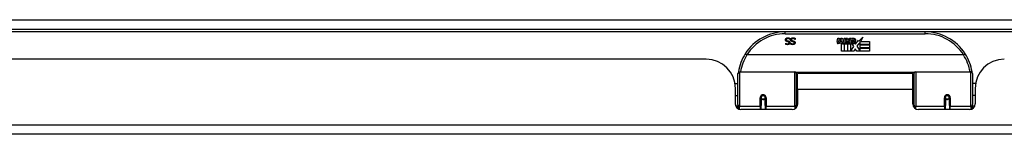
# Model space of a CAD drawing. Header units: inches. Extents: x 23 to 567, y 61 to 264.
# Tile 8 of 256: x 33.79 to 44.31, y 61.55 to 62.77. Entities that reach past the tile are written whole.
import ezdxf

# ---------------------------------------------------------------- set-up
doc = ezdxf.new("R2010")
doc.units = ezdxf.units.IN
doc.header["$MEASUREMENT"] = 0
doc.layers.add('Visible Edges(ANSI)', color=7, linetype='Continuous', lineweight=25)
doc.layers.add('Visible Tangent Edges(ANSI)', color=7, linetype='Continuous', lineweight=25)

msp = doc.modelspace()

# ---------------------------------------------------------------- linework, layer by layer
at = {"layer": 'Visible Edges(ANSI)'}
for p, q in [((23.364, 62.668), (77.166, 62.668)), ((43.462, 62.638), (41.966, 62.638)), ((41.972, 62.517), (41.973, 62.517)), ((41.972, 62.506), (41.972, 62.517)), ((42.017, 62.569), (42.017, 62.558)), ((42.017, 62.558), (42.017, 62.558)), ((42.026, 62.517), (42.027, 62.517)), ((42.026, 62.506), (42.026, 62.517)), ((42.072, 62.558), (42.071, 62.558)), ((42.072, 62.569), (42.072, 62.558)), ((42.522, 62.535), (42.528, 62.569)), ((42.528, 62.569), (42.541, 62.569)), ((42.541, 62.569), (42.535, 62.534)), ((42.558, 62.546), (42.562, 62.569)), ((42.562, 62.569), (42.575, 62.569)), ((42.567, 62.431), (42.567, 62.51)), ((42.575, 62.569), (42.569, 62.534)), ((42.585, 62.518), (42.584, 62.511)), ((42.584, 62.511), (42.597, 62.511)), ((42.589, 62.524), (42.586, 62.524)), ((42.588, 62.514), (42.589, 62.524)), ((42.599, 62.514), (42.588, 62.514)), ((42.592, 62.546), (42.596, 62.569)), ((42.596, 62.569), (42.609, 62.569)), ((42.597, 62.511), (42.597, 62.431)), ((42.609, 62.569), (42.599, 62.514)), ((42.601, 62.511), (42.623, 62.511)), ((42.601, 62.431), (42.601, 62.511)), ((42.605, 62.514), (42.629, 62.541)), ((42.621, 62.514), (42.605, 62.514)), ((42.616, 62.569), (42.632, 62.569)), ((42.629, 62.541), (42.616, 62.569)), ((42.635, 62.533), (42.621, 62.514)), ((42.623, 62.511), (42.63, 62.522)), ((42.63, 62.522), (42.63, 62.431)), ((42.632, 62.569), (42.639, 62.549)), ((42.637, 62.533), (42.635, 62.533)), ((42.635, 62.529), (42.642, 62.511)), ((42.635, 62.431), (42.635, 62.529)), ((42.645, 62.514), (42.637, 62.533)), ((42.639, 62.549), (42.642, 62.549)), ((42.642, 62.549), (42.655, 62.569)), ((42.642, 62.511), (42.665, 62.511)), ((42.661, 62.514), (42.645, 62.514)), ((42.672, 62.569), (42.647, 62.541)), ((42.647, 62.541), (42.661, 62.514)), ((42.655, 62.569), (42.672, 62.569)), ((42.665, 62.511), (42.665, 62.432)), ((42.67, 62.545), (42.707, 62.545)), ((42.677, 62.557), (42.677, 62.566)), ((42.705, 62.536), (42.681, 62.536)), ((42.701, 62.481), (42.681, 62.511)), ((42.711, 62.519), (42.717, 62.507)), ((42.717, 62.507), (42.749, 62.551)), ((42.751, 62.513), (42.731, 62.485)), ((42.749, 62.551), (42.751, 62.537)), ((42.751, 62.537), (42.795, 62.583)), ((42.753, 62.503), (42.751, 62.513)), ((42.768, 62.532), (42.753, 62.503)), ((42.768, 62.503), (42.768, 62.532)), ((42.867, 62.503), (42.768, 62.503)), ((42.768, 62.499), (42.867, 62.499)), ((42.768, 62.467), (42.768, 62.499)), ((42.795, 62.583), (42.77, 62.536)), ((42.77, 62.536), (42.867, 62.536)), ((42.867, 62.536), (42.867, 62.503)), ((42.867, 62.499), (42.867, 62.467)), ((43.871, 62.392), (41.557, 62.392)), ((42.597, 62.431), (42.567, 62.431)), ((42.63, 62.431), (42.601, 62.431)), ((42.702, 62.431), (42.635, 62.431)), ((42.665, 62.432), (42.701, 62.481)), ((42.715, 62.457), (42.702, 62.431)), ((42.733, 62.431), (42.715, 62.457)), ((42.731, 62.485), (42.768, 62.431)), ((42.867, 62.431), (42.733, 62.431)), ((42.867, 62.467), (42.768, 62.467)), ((42.768, 62.463), (42.867, 62.463)), ((42.768, 62.431), (42.768, 62.463)), ((42.867, 62.463), (42.867, 62.431)), ((41.121, 62.348), (29.206, 62.348)), ((41.459, 61.863), (41.459, 62.193)), ((41.479, 62.213), (42.068, 62.213)), ((42.084, 62.197), (42.084, 61.859)), ((42.099, 62.025), (42.099, 62.193)), ((43.33, 62.193), (42.099, 62.193)), ((43.33, 62.025), (43.33, 62.193)), ((43.344, 61.859), (43.344, 62.197)), ((43.36, 62.213), (43.949, 62.213)), ((43.969, 62.193), (43.969, 61.863)), ((41.429, 62.088), (41.459, 62.088)), ((42.084, 62.12), (42.099, 62.12)), ((43.344, 62.12), (43.33, 62.12)), ((44, 62.088), (43.969, 62.088)), ((41.433, 61.87), (41.433, 62.036)), ((42.099, 62.025), (42.099, 61.87)), ((43.33, 61.87), (43.33, 62.025)), ((43.995, 62.036), (43.995, 61.87)), ((41.433, 61.962), (41.459, 61.962)), ((41.708, 61.94), (41.708, 61.853)), ((41.71, 61.938), (41.708, 61.938)), ((41.709, 61.945), (41.711, 61.944)), ((41.71, 61.944), (41.71, 61.94)), ((41.749, 61.936), (41.752, 61.936)), ((41.752, 61.853), (41.752, 61.94)), ((42.084, 61.93), (42.099, 61.93)), ((43.344, 61.93), (43.33, 61.93)), ((43.677, 61.94), (43.677, 61.853)), ((43.679, 61.936), (43.677, 61.936)), ((43.72, 61.945), (43.718, 61.944)), ((43.718, 61.94), (43.718, 61.944)), ((43.718, 61.938), (43.72, 61.938)), ((43.72, 61.853), (43.72, 61.94)), ((43.995, 61.962), (43.969, 61.962)), ((41.459, 61.863), (41.459, 61.821)), ((42.04, 61.811), (41.492, 61.811)), ((41.708, 61.811), (41.708, 61.853)), ((41.752, 61.853), (41.752, 61.811)), ((42.084, 61.831), (42.084, 61.859)), ((43.344, 61.859), (43.344, 61.831)), ((43.936, 61.811), (43.389, 61.811)), ((43.677, 61.811), (43.677, 61.853)), ((43.72, 61.853), (43.72, 61.811)), ((43.969, 61.821), (43.969, 61.863)), ((77.067, 61.548), (23.462, 61.548))]:
    msp.add_line(p, q, dxfattribs=at)
at = {"layer": 'Visible Edges(ANSI)', "flags": 128}
for points in [[(41.969, 62.553), (41.969, 62.554), (41.969, 62.555), (41.969, 62.555), (41.969, 62.556), (41.969, 62.557), (41.97, 62.558), (41.97, 62.558), (41.97, 62.559), (41.97, 62.56), (41.97, 62.56), (41.971, 62.561), (41.971, 62.562), (41.971, 62.562), (41.971, 62.563), (41.972, 62.564), (41.972, 62.564), (41.972, 62.565), (41.973, 62.565), (41.973, 62.566), (41.974, 62.566), (41.974, 62.567), (41.975, 62.567), (41.975, 62.568), (41.976, 62.568)], [(41.983, 62.536), (41.982, 62.536), (41.981, 62.536), (41.98, 62.537), (41.979, 62.537), (41.978, 62.538), (41.977, 62.538), (41.976, 62.539), (41.975, 62.54), (41.974, 62.54), (41.974, 62.541), (41.973, 62.542), (41.973, 62.542), (41.972, 62.543), (41.971, 62.544), (41.971, 62.545), (41.971, 62.546), (41.97, 62.546), (41.97, 62.547), (41.97, 62.548), (41.969, 62.549), (41.969, 62.55), (41.969, 62.551), (41.969, 62.552), (41.969, 62.553)], [(41.993, 62.501), (41.992, 62.501), (41.991, 62.502), (41.99, 62.502), (41.989, 62.502), (41.988, 62.502), (41.987, 62.502), (41.986, 62.502), (41.985, 62.502), (41.984, 62.502), (41.983, 62.502), (41.983, 62.502), (41.982, 62.503), (41.981, 62.503), (41.98, 62.503), (41.979, 62.503), (41.978, 62.504), (41.977, 62.504), (41.977, 62.504), (41.976, 62.504), (41.975, 62.505), (41.974, 62.505), (41.973, 62.505), (41.973, 62.506), (41.972, 62.506)], [(41.973, 62.517), (41.973, 62.517), (41.974, 62.516), (41.974, 62.516), (41.975, 62.515), (41.976, 62.515), (41.976, 62.514), (41.977, 62.514), (41.978, 62.514), (41.979, 62.513), (41.98, 62.513), (41.98, 62.512), (41.981, 62.512), (41.982, 62.512), (41.983, 62.511), (41.984, 62.511), (41.985, 62.511), (41.986, 62.51), (41.987, 62.51), (41.988, 62.51), (41.989, 62.51), (41.989, 62.51), (41.99, 62.51), (41.991, 62.51), (41.992, 62.51)], [(41.976, 62.568), (41.976, 62.569), (41.977, 62.569), (41.977, 62.57), (41.978, 62.57), (41.979, 62.571), (41.979, 62.571), (41.98, 62.572), (41.98, 62.572), (41.981, 62.572), (41.982, 62.573), (41.983, 62.573), (41.983, 62.573), (41.984, 62.573), (41.985, 62.574), (41.986, 62.574), (41.986, 62.574), (41.987, 62.574), (41.988, 62.574), (41.989, 62.575), (41.99, 62.575), (41.991, 62.575), (41.992, 62.575), (41.993, 62.575), (41.994, 62.575)], [(41.995, 62.567), (41.993, 62.567), (41.992, 62.567), (41.991, 62.567), (41.99, 62.566), (41.989, 62.566), (41.988, 62.566), (41.987, 62.566), (41.986, 62.565), (41.985, 62.565), (41.984, 62.564), (41.984, 62.564), (41.983, 62.563), (41.982, 62.563), (41.982, 62.562), (41.981, 62.562), (41.981, 62.561), (41.98, 62.56), (41.98, 62.56), (41.98, 62.559), (41.979, 62.558), (41.979, 62.557), (41.979, 62.557), (41.979, 62.556), (41.979, 62.555)], [(41.979, 62.555), (41.979, 62.554), (41.979, 62.554), (41.979, 62.553), (41.979, 62.552), (41.979, 62.552), (41.979, 62.551), (41.98, 62.55), (41.98, 62.55), (41.98, 62.549), (41.98, 62.549), (41.981, 62.548), (41.981, 62.548), (41.981, 62.548), (41.982, 62.547), (41.982, 62.547), (41.983, 62.546), (41.983, 62.546), (41.984, 62.546), (41.984, 62.545), (41.985, 62.545), (41.986, 62.545), (41.986, 62.545), (41.987, 62.544), (41.988, 62.544)], [(41.998, 62.532), (41.997, 62.532), (41.997, 62.532), (41.996, 62.532), (41.996, 62.532), (41.995, 62.533), (41.994, 62.533), (41.994, 62.533), (41.993, 62.533), (41.992, 62.533), (41.992, 62.533), (41.991, 62.533), (41.99, 62.534), (41.99, 62.534), (41.989, 62.534), (41.988, 62.534), (41.988, 62.534), (41.987, 62.534), (41.986, 62.535), (41.986, 62.535), (41.985, 62.535), (41.985, 62.535), (41.984, 62.535), (41.984, 62.535), (41.983, 62.536)], [(41.988, 62.544), (41.988, 62.544), (41.989, 62.544), (41.989, 62.544), (41.99, 62.543), (41.99, 62.543), (41.991, 62.543), (41.991, 62.543), (41.992, 62.543), (41.992, 62.543), (41.993, 62.543), (41.993, 62.543), (41.994, 62.543), (41.994, 62.542), (41.995, 62.542), (41.995, 62.542), (41.996, 62.542), (41.996, 62.542), (41.997, 62.542), (41.997, 62.542), (41.998, 62.541), (41.999, 62.541), (41.999, 62.541), (42, 62.541), (42, 62.541)], [(41.992, 62.51), (41.993, 62.51), (41.994, 62.51), (41.995, 62.51), (41.996, 62.51), (41.997, 62.51), (41.998, 62.51), (41.999, 62.511), (42, 62.511), (42.001, 62.511), (42.001, 62.512), (42.002, 62.512), (42.003, 62.513), (42.004, 62.513), (42.004, 62.514), (42.005, 62.514), (42.005, 62.515), (42.006, 62.516), (42.006, 62.516), (42.006, 62.517), (42.007, 62.518), (42.007, 62.518), (42.007, 62.519), (42.007, 62.52), (42.007, 62.521)], [(42.017, 62.522), (42.017, 62.52), (42.017, 62.519), (42.016, 62.518), (42.016, 62.516), (42.016, 62.515), (42.015, 62.514), (42.014, 62.513), (42.014, 62.512), (42.013, 62.51), (42.012, 62.509), (42.011, 62.508), (42.01, 62.507), (42.009, 62.506), (42.008, 62.506), (42.006, 62.505), (42.005, 62.504), (42.004, 62.503), (42.002, 62.503), (42.001, 62.503), (41.999, 62.502), (41.998, 62.502), (41.996, 62.502), (41.995, 62.502), (41.993, 62.501)], [(41.994, 62.575), (41.995, 62.575), (41.997, 62.575), (41.998, 62.575), (41.999, 62.575), (42, 62.575), (42.001, 62.574), (42.002, 62.574), (42.003, 62.574), (42.004, 62.574), (42.005, 62.574), (42.006, 62.574), (42.007, 62.573), (42.008, 62.573), (42.009, 62.573), (42.01, 62.572), (42.011, 62.572), (42.012, 62.572), (42.012, 62.572), (42.013, 62.571), (42.014, 62.571), (42.015, 62.57), (42.016, 62.57), (42.017, 62.57), (42.017, 62.569)], [(42.017, 62.558), (42.016, 62.558), (42.015, 62.559), (42.014, 62.56), (42.013, 62.56), (42.013, 62.561), (42.012, 62.561), (42.011, 62.562), (42.01, 62.562), (42.009, 62.563), (42.008, 62.563), (42.007, 62.564), (42.006, 62.564), (42.005, 62.565), (42.004, 62.565), (42.003, 62.565), (42.002, 62.566), (42.001, 62.566), (42, 62.566), (41.999, 62.566), (41.998, 62.566), (41.997, 62.567), (41.997, 62.567), (41.996, 62.567), (41.995, 62.567)], [(42.007, 62.521), (42.007, 62.522), (42.007, 62.522), (42.007, 62.523), (42.007, 62.524), (42.007, 62.524), (42.006, 62.525), (42.006, 62.525), (42.006, 62.526), (42.006, 62.526), (42.005, 62.527), (42.005, 62.527), (42.005, 62.528), (42.004, 62.528), (42.004, 62.529), (42.003, 62.529), (42.003, 62.53), (42.002, 62.53), (42.002, 62.53), (42.001, 62.531), (42, 62.531), (42, 62.531), (41.999, 62.531), (41.998, 62.532), (41.998, 62.532)], [(42, 62.541), (42.001, 62.541), (42.002, 62.54), (42.002, 62.54), (42.003, 62.54), (42.003, 62.54), (42.004, 62.54), (42.004, 62.54), (42.005, 62.539), (42.006, 62.539), (42.006, 62.539), (42.007, 62.539), (42.007, 62.538), (42.008, 62.538), (42.008, 62.538), (42.008, 62.538), (42.009, 62.537), (42.009, 62.537), (42.01, 62.537), (42.01, 62.536), (42.011, 62.536), (42.011, 62.536), (42.011, 62.535), (42.012, 62.535), (42.012, 62.535)], [(42.012, 62.535), (42.013, 62.534), (42.013, 62.534), (42.013, 62.533), (42.014, 62.533), (42.014, 62.532), (42.014, 62.532), (42.014, 62.532), (42.015, 62.531), (42.015, 62.531), (42.015, 62.53), (42.015, 62.53), (42.016, 62.529), (42.016, 62.529), (42.016, 62.528), (42.016, 62.527), (42.016, 62.527), (42.016, 62.526), (42.016, 62.526), (42.017, 62.525), (42.017, 62.524), (42.017, 62.524), (42.017, 62.523), (42.017, 62.522), (42.017, 62.522)], [(42.023, 62.553), (42.023, 62.554), (42.023, 62.555), (42.023, 62.555), (42.024, 62.556), (42.024, 62.557), (42.024, 62.558), (42.024, 62.558), (42.024, 62.559), (42.024, 62.56), (42.025, 62.56), (42.025, 62.561), (42.025, 62.562), (42.025, 62.562), (42.026, 62.563), (42.026, 62.564), (42.026, 62.564), (42.027, 62.565), (42.027, 62.565), (42.028, 62.566), (42.028, 62.566), (42.028, 62.567), (42.029, 62.567), (42.029, 62.568), (42.03, 62.568)], [(42.037, 62.536), (42.036, 62.536), (42.035, 62.536), (42.034, 62.537), (42.033, 62.537), (42.032, 62.538), (42.031, 62.538), (42.03, 62.539), (42.029, 62.54), (42.029, 62.54), (42.028, 62.541), (42.027, 62.542), (42.027, 62.542), (42.026, 62.543), (42.026, 62.544), (42.025, 62.545), (42.025, 62.546), (42.025, 62.546), (42.024, 62.547), (42.024, 62.548), (42.024, 62.549), (42.024, 62.55), (42.023, 62.551), (42.023, 62.552), (42.023, 62.553)], [(42.047, 62.501), (42.046, 62.501), (42.045, 62.502), (42.044, 62.502), (42.043, 62.502), (42.042, 62.502), (42.041, 62.502), (42.04, 62.502), (42.04, 62.502), (42.039, 62.502), (42.038, 62.502), (42.037, 62.502), (42.036, 62.503), (42.035, 62.503), (42.034, 62.503), (42.033, 62.503), (42.033, 62.504), (42.032, 62.504), (42.031, 62.504), (42.03, 62.504), (42.029, 62.505), (42.028, 62.505), (42.028, 62.505), (42.027, 62.506), (42.026, 62.506)], [(42.027, 62.517), (42.027, 62.517), (42.028, 62.516), (42.029, 62.516), (42.029, 62.515), (42.03, 62.515), (42.031, 62.514), (42.031, 62.514), (42.032, 62.514), (42.033, 62.513), (42.034, 62.513), (42.035, 62.512), (42.036, 62.512), (42.036, 62.512), (42.037, 62.511), (42.038, 62.511), (42.039, 62.511), (42.04, 62.51), (42.041, 62.51), (42.042, 62.51), (42.043, 62.51), (42.044, 62.51), (42.045, 62.51), (42.046, 62.51), (42.047, 62.51)], [(42.03, 62.568), (42.03, 62.569), (42.031, 62.569), (42.032, 62.57), (42.032, 62.57), (42.033, 62.571), (42.033, 62.571), (42.034, 62.572), (42.035, 62.572), (42.035, 62.572), (42.036, 62.573), (42.037, 62.573), (42.038, 62.573), (42.038, 62.573), (42.039, 62.574), (42.04, 62.574), (42.041, 62.574), (42.041, 62.574), (42.042, 62.574), (42.043, 62.575), (42.044, 62.575), (42.045, 62.575), (42.046, 62.575), (42.047, 62.575), (42.048, 62.575)], [(42.049, 62.567), (42.048, 62.567), (42.047, 62.567), (42.045, 62.567), (42.044, 62.566), (42.043, 62.566), (42.042, 62.566), (42.041, 62.566), (42.04, 62.565), (42.039, 62.565), (42.039, 62.564), (42.038, 62.564), (42.037, 62.563), (42.037, 62.563), (42.036, 62.562), (42.035, 62.562), (42.035, 62.561), (42.035, 62.56), (42.034, 62.56), (42.034, 62.559), (42.034, 62.558), (42.033, 62.557), (42.033, 62.557), (42.033, 62.556), (42.033, 62.555)], [(42.033, 62.555), (42.033, 62.554), (42.033, 62.554), (42.033, 62.553), (42.033, 62.552), (42.034, 62.552), (42.034, 62.551), (42.034, 62.55), (42.034, 62.55), (42.034, 62.549), (42.035, 62.549), (42.035, 62.548), (42.035, 62.548), (42.036, 62.548), (42.036, 62.547), (42.037, 62.547), (42.037, 62.546), (42.037, 62.546), (42.038, 62.546), (42.039, 62.545), (42.039, 62.545), (42.04, 62.545), (42.04, 62.545), (42.041, 62.544), (42.042, 62.544)], [(42.052, 62.532), (42.051, 62.532), (42.051, 62.532), (42.05, 62.532), (42.05, 62.532), (42.049, 62.533), (42.049, 62.533), (42.048, 62.533), (42.047, 62.533), (42.047, 62.533), (42.046, 62.533), (42.045, 62.533), (42.045, 62.534), (42.044, 62.534), (42.043, 62.534), (42.043, 62.534), (42.042, 62.534), (42.041, 62.534), (42.041, 62.535), (42.04, 62.535), (42.04, 62.535), (42.039, 62.535), (42.038, 62.535), (42.038, 62.535), (42.037, 62.536)], [(42.042, 62.544), (42.042, 62.544), (42.043, 62.544), (42.044, 62.544), (42.044, 62.543), (42.045, 62.543), (42.045, 62.543), (42.046, 62.543), (42.046, 62.543), (42.047, 62.543), (42.047, 62.543), (42.047, 62.543), (42.048, 62.543), (42.048, 62.542), (42.049, 62.542), (42.049, 62.542), (42.05, 62.542), (42.05, 62.542), (42.051, 62.542), (42.052, 62.542), (42.052, 62.541), (42.053, 62.541), (42.053, 62.541), (42.054, 62.541), (42.055, 62.541)], [(42.071, 62.522), (42.071, 62.52), (42.071, 62.519), (42.071, 62.518), (42.07, 62.516), (42.07, 62.515), (42.069, 62.514), (42.069, 62.513), (42.068, 62.512), (42.067, 62.51), (42.066, 62.509), (42.065, 62.508), (42.064, 62.507), (42.063, 62.506), (42.062, 62.506), (42.061, 62.505), (42.059, 62.504), (42.058, 62.503), (42.057, 62.503), (42.055, 62.503), (42.054, 62.502), (42.052, 62.502), (42.051, 62.502), (42.049, 62.502), (42.047, 62.501)], [(42.047, 62.51), (42.048, 62.51), (42.049, 62.51), (42.05, 62.51), (42.051, 62.51), (42.052, 62.51), (42.053, 62.51), (42.053, 62.511), (42.054, 62.511), (42.055, 62.511), (42.056, 62.512), (42.056, 62.512), (42.057, 62.513), (42.058, 62.513), (42.058, 62.514), (42.059, 62.514), (42.059, 62.515), (42.06, 62.516), (42.06, 62.516), (42.061, 62.517), (42.061, 62.518), (42.061, 62.518), (42.061, 62.519), (42.061, 62.52), (42.061, 62.521)], [(42.048, 62.575), (42.05, 62.575), (42.051, 62.575), (42.052, 62.575), (42.053, 62.575), (42.054, 62.575), (42.055, 62.574), (42.056, 62.574), (42.058, 62.574), (42.059, 62.574), (42.06, 62.574), (42.06, 62.574), (42.061, 62.573), (42.062, 62.573), (42.063, 62.573), (42.064, 62.572), (42.065, 62.572), (42.066, 62.572), (42.067, 62.572), (42.067, 62.571), (42.068, 62.571), (42.069, 62.57), (42.07, 62.57), (42.071, 62.57), (42.072, 62.569)], [(42.071, 62.558), (42.07, 62.558), (42.069, 62.559), (42.068, 62.56), (42.068, 62.56), (42.067, 62.561), (42.066, 62.561), (42.065, 62.562), (42.064, 62.562), (42.063, 62.563), (42.062, 62.563), (42.061, 62.564), (42.06, 62.564), (42.059, 62.565), (42.058, 62.565), (42.057, 62.565), (42.056, 62.566), (42.056, 62.566), (42.055, 62.566), (42.054, 62.566), (42.053, 62.566), (42.052, 62.567), (42.051, 62.567), (42.05, 62.567), (42.049, 62.567)], [(42.061, 62.521), (42.061, 62.522), (42.061, 62.522), (42.061, 62.523), (42.061, 62.524), (42.061, 62.524), (42.061, 62.525), (42.06, 62.525), (42.06, 62.526), (42.06, 62.526), (42.06, 62.527), (42.059, 62.527), (42.059, 62.528), (42.058, 62.528), (42.058, 62.529), (42.058, 62.529), (42.057, 62.53), (42.056, 62.53), (42.056, 62.53), (42.055, 62.531), (42.055, 62.531), (42.054, 62.531), (42.053, 62.531), (42.053, 62.532), (42.052, 62.532)], [(42.055, 62.541), (42.055, 62.541), (42.056, 62.54), (42.057, 62.54), (42.057, 62.54), (42.058, 62.54), (42.058, 62.54), (42.059, 62.54), (42.059, 62.539), (42.06, 62.539), (42.06, 62.539), (42.061, 62.539), (42.061, 62.538), (42.062, 62.538), (42.062, 62.538), (42.063, 62.538), (42.063, 62.537), (42.064, 62.537), (42.064, 62.537), (42.064, 62.536), (42.065, 62.536), (42.065, 62.536), (42.066, 62.535), (42.066, 62.535), (42.066, 62.535)], [(42.066, 62.535), (42.067, 62.534), (42.067, 62.534), (42.067, 62.533), (42.068, 62.533), (42.068, 62.532), (42.068, 62.532), (42.069, 62.532), (42.069, 62.531), (42.069, 62.531), (42.069, 62.53), (42.07, 62.53), (42.07, 62.529), (42.07, 62.529), (42.07, 62.528), (42.07, 62.527), (42.071, 62.527), (42.071, 62.526), (42.071, 62.526), (42.071, 62.525), (42.071, 62.524), (42.071, 62.524), (42.071, 62.523), (42.071, 62.522), (42.071, 62.522)], [(41.54, 62.404), (41.539, 62.404), (41.54, 62.404), (41.54, 62.404), (41.54, 62.404), (41.54, 62.403), (41.54, 62.403), (41.541, 62.403), (41.541, 62.402), (41.542, 62.402), (41.542, 62.401), (41.543, 62.401), (41.544, 62.4), (41.544, 62.4), (41.545, 62.399), (41.546, 62.399), (41.547, 62.398), (41.548, 62.397), (41.549, 62.397), (41.55, 62.396), (41.551, 62.395), (41.552, 62.395), (41.553, 62.394), (41.554, 62.393), (41.555, 62.392)], [(41.557, 62.392), (41.557, 62.392), (41.557, 62.392), (41.557, 62.392), (41.557, 62.392), (41.557, 62.392), (41.557, 62.392), (41.557, 62.392), (41.557, 62.392), (41.556, 62.392), (41.556, 62.392), (41.556, 62.392), (41.556, 62.392), (41.556, 62.392), (41.556, 62.392), (41.556, 62.392), (41.556, 62.392), (41.556, 62.392), (41.556, 62.392), (41.556, 62.392), (41.556, 62.392), (41.555, 62.392), (41.555, 62.392), (41.555, 62.392), (41.555, 62.392)], [(43.873, 62.392), (43.873, 62.392), (43.873, 62.392), (43.873, 62.392), (43.873, 62.392), (43.873, 62.392), (43.873, 62.392), (43.873, 62.392), (43.872, 62.392), (43.872, 62.392), (43.872, 62.392), (43.872, 62.392), (43.872, 62.392), (43.872, 62.392), (43.872, 62.392), (43.872, 62.392), (43.872, 62.392), (43.872, 62.392), (43.872, 62.392), (43.871, 62.392), (43.871, 62.392), (43.871, 62.392), (43.871, 62.392), (43.871, 62.392), (43.871, 62.392)], [(43.889, 62.404), (43.889, 62.404), (43.889, 62.404), (43.889, 62.404), (43.888, 62.404), (43.888, 62.403), (43.888, 62.403), (43.887, 62.403), (43.887, 62.402), (43.886, 62.402), (43.886, 62.401), (43.885, 62.401), (43.885, 62.4), (43.884, 62.4), (43.883, 62.399), (43.882, 62.399), (43.881, 62.398), (43.88, 62.397), (43.879, 62.397), (43.878, 62.396), (43.877, 62.395), (43.876, 62.395), (43.875, 62.394), (43.874, 62.393), (43.873, 62.392)], [(41.466, 62.212), (41.466, 62.212), (41.466, 62.211), (41.466, 62.211), (41.466, 62.211), (41.466, 62.211), (41.466, 62.211), (41.466, 62.21), (41.465, 62.21), (41.465, 62.21), (41.465, 62.21), (41.465, 62.209), (41.465, 62.209), (41.465, 62.209), (41.465, 62.209), (41.465, 62.209), (41.465, 62.208), (41.465, 62.208), (41.465, 62.208), (41.465, 62.208), (41.465, 62.208), (41.465, 62.207), (41.465, 62.207), (41.465, 62.207), (41.465, 62.207)], [(43.963, 62.207), (43.963, 62.207), (43.963, 62.207), (43.963, 62.207), (43.963, 62.208), (43.963, 62.208), (43.963, 62.208), (43.963, 62.208), (43.963, 62.208), (43.963, 62.209), (43.963, 62.209), (43.963, 62.209), (43.963, 62.209), (43.963, 62.209), (43.963, 62.21), (43.963, 62.21), (43.963, 62.21), (43.963, 62.21), (43.963, 62.211), (43.963, 62.211), (43.963, 62.211), (43.963, 62.211), (43.963, 62.211), (43.963, 62.212), (43.963, 62.212)], [(41.708, 61.94), (41.708, 61.943), (41.709, 61.946), (41.71, 61.948), (41.711, 61.951), (41.712, 61.953), (41.714, 61.955), (41.716, 61.957), (41.719, 61.959), (41.721, 61.96), (41.724, 61.961), (41.727, 61.962), (41.73, 61.962), (41.733, 61.962), (41.736, 61.961), (41.739, 61.96), (41.741, 61.959), (41.744, 61.957), (41.746, 61.955), (41.747, 61.953), (41.749, 61.951), (41.75, 61.948), (41.751, 61.946), (41.751, 61.943), (41.752, 61.94)], [(42.085, 61.832), (42.085, 61.834), (42.085, 61.837), (42.085, 61.84), (42.086, 61.842), (42.086, 61.845), (42.086, 61.847), (42.087, 61.85), (42.087, 61.853), (42.088, 61.855), (42.088, 61.858), (42.089, 61.86), (42.089, 61.863), (42.09, 61.865), (42.09, 61.868), (42.091, 61.871), (42.092, 61.873), (42.092, 61.876), (42.093, 61.878), (42.094, 61.881), (42.095, 61.883), (42.096, 61.886), (42.097, 61.888), (42.098, 61.891), (42.099, 61.893)], [(43.33, 61.893), (43.331, 61.891), (43.332, 61.888), (43.333, 61.886), (43.333, 61.883), (43.334, 61.881), (43.335, 61.878), (43.336, 61.876), (43.337, 61.873), (43.337, 61.871), (43.338, 61.868), (43.339, 61.865), (43.339, 61.863), (43.34, 61.86), (43.34, 61.858), (43.341, 61.855), (43.341, 61.853), (43.342, 61.85), (43.342, 61.847), (43.342, 61.845), (43.343, 61.842), (43.343, 61.84), (43.343, 61.837), (43.343, 61.834), (43.344, 61.832)], [(43.677, 61.94), (43.677, 61.943), (43.677, 61.946), (43.678, 61.948), (43.679, 61.951), (43.681, 61.953), (43.683, 61.955), (43.685, 61.957), (43.687, 61.959), (43.69, 61.96), (43.693, 61.961), (43.695, 61.962), (43.698, 61.962), (43.701, 61.962), (43.704, 61.961), (43.707, 61.96), (43.71, 61.959), (43.712, 61.957), (43.714, 61.955), (43.716, 61.953), (43.717, 61.951), (43.719, 61.948), (43.719, 61.946), (43.72, 61.943), (43.72, 61.94)]]:
    msp.add_lwpolyline(points, dxfattribs=at)
at = {"layer": 'Visible Edges(ANSI)'}
for centre in [(41.73, 61.94), (43.698, 61.94)]:
    msp.add_circle(centre, 0.0197, dxfattribs=at)
for centre, radius, start, end in [((41.966, 62.131), 0.507, 90, 147.3142), ((43.462, 62.131), 0.507, 32.6858, 90), ((42.55, 62.529), 0.0288, 169, 198.4748), ((42.532, 62.523), 0.0105, 198.4748, 269.6788), ((42.532, 62.537), 0.0246, 269.6788, 333.9508), ((42.547, 62.532), 0.0123, 169.9922, 203.5487), ((42.542, 62.53), 0.006, 203.5487, 276.1027), ((42.541, 62.536), 0.0126, 276.1027, 327.6083), ((42.512, 62.554), 0.0465, 328.5584, 350.8257), ((42.583, 62.528), 0.0288, 183.6169, 196.9928), ((42.565, 62.523), 0.0101, 196.9928, 269.4776), ((42.566, 62.537), 0.024, 269.4776, 327.4114), ((42.567, 62.534), 0.024, 268.7952, 316.5849), ((42.581, 62.532), 0.0123, 170, 203.5571), ((42.575, 62.53), 0.006, 203.5571, 276.03), ((42.575, 62.536), 0.0126, 276.03, 327.5992), ((42.546, 62.554), 0.0465, 327.5992, 350), ((42.696, 62.534), 0.0282, 156.1555, 203.8445), ((42.684, 62.529), 0.0152, 203.8445, 265.0802), ((42.695, 62.508), 0.0607, 81.5605, 107.3343), ((42.689, 62.529), 0.0307, 64.6784, 112.5609), ((42.69, 62.532), 0.00955, 151.4547, 231.1652), ((42.688, 62.543), 0.033, 257.079, 313.1785), ((42.688, 62.543), 0.0299, 260.4085, 314.1684), ((42.691, 62.533), 0.0109, 231.1652, 289.3797), ((42.689, 62.538), 0.0168, 289.3797, 352.9975), ((42.698, 62.548), 0.0096, 343.5261, 64.6784), ((42.701, 62.549), 0.0197, 356.5646, 81.5605), ((42.681, 62.55), 0.0398, 314.1684, 356.5646), ((41.966, 62.131), 0.507, 147.3142, 170.7932), ((43.462, 62.131), 0.507, 9.2068, 32.6858), ((41.121, 62.036), 0.312, 0, 90), ((44.307, 62.036), 0.312, 90, 180), ((41.479, 62.193), 0.0197, 90, 180), ((42.068, 62.197), 0.0157, 0, 90), ((43.36, 62.197), 0.0157, 90, 180), ((43.949, 62.193), 0.0197, 0, 90), ((41.492, 61.87), 0.0591, 180, 270), ((41.73, 61.94), 0.0217, 180, 348.1708), ((42.04, 61.87), 0.0591, 270, 0), ((43.389, 61.87), 0.0591, 180, 270), ((43.698, 61.94), 0.0217, 191.8292, 0), ((43.936, 61.87), 0.0591, 270, 0)]:
    msp.add_arc(centre, radius, start, end, dxfattribs=at)
at = {"layer": 'Visible Tangent Edges(ANSI)'}
for p, q in [((23.364, 62.767), (76.399, 62.767)), ((41.934, 62.637), (28.393, 62.637)), ((41.966, 62.618), (41.966, 62.638)), ((41.966, 62.618), (43.462, 62.618)), ((43.462, 62.618), (43.462, 62.638)), ((57.035, 62.637), (43.494, 62.637)), ((41.479, 62.213), (41.479, 61.844)), ((42.068, 61.844), (42.068, 62.213)), ((43.346, 62.205), (42.082, 62.205)), ((43.36, 62.213), (43.36, 61.844)), ((43.949, 61.844), (43.949, 62.213)), ((43.33, 62.025), (42.099, 62.025)), ((41.698, 61.844), (41.698, 61.936)), ((41.761, 61.936), (41.761, 61.844)), ((43.667, 61.844), (43.667, 61.936)), ((43.73, 61.936), (43.73, 61.844)), ((41.437, 61.85), (41.459, 61.85)), ((41.479, 61.813), (41.479, 61.844)), ((41.698, 61.844), (41.479, 61.844)), ((41.698, 61.844), (41.698, 61.811)), ((42.068, 61.844), (41.761, 61.844)), ((41.761, 61.811), (41.761, 61.844)), ((42.068, 61.844), (42.068, 61.819)), ((42.087, 61.85), (42.095, 61.85)), ((43.333, 61.85), (43.342, 61.85)), ((43.667, 61.844), (43.36, 61.844)), ((43.36, 61.819), (43.36, 61.844)), ((43.667, 61.844), (43.667, 61.811)), ((43.949, 61.844), (43.73, 61.844)), ((43.73, 61.811), (43.73, 61.844)), ((43.949, 61.844), (43.949, 61.813)), ((43.969, 61.85), (43.992, 61.85)), ((23.462, 61.647), (77.067, 61.647))]:
    msp.add_line(p, q, dxfattribs=at)
at = {"layer": 'Visible Tangent Edges(ANSI)', "flags": 128}
for points in [[(41.761, 61.936), (41.761, 61.94), (41.76, 61.944), (41.759, 61.948), (41.758, 61.952), (41.755, 61.955), (41.753, 61.959), (41.75, 61.961), (41.746, 61.964), (41.742, 61.966), (41.738, 61.968), (41.734, 61.969), (41.73, 61.969), (41.726, 61.969), (41.721, 61.968), (41.717, 61.966), (41.714, 61.964), (41.71, 61.962), (41.707, 61.959), (41.704, 61.955), (41.702, 61.952), (41.701, 61.948), (41.699, 61.944), (41.699, 61.94), (41.698, 61.936)], [(42.098, 61.93), (42.097, 61.926), (42.096, 61.922), (42.095, 61.918), (42.094, 61.914), (42.093, 61.91), (42.092, 61.906), (42.092, 61.902), (42.091, 61.898), (42.09, 61.894), (42.09, 61.889), (42.089, 61.885), (42.088, 61.881), (42.088, 61.877), (42.087, 61.873), (42.087, 61.869), (42.086, 61.865), (42.086, 61.861), (42.086, 61.857), (42.085, 61.852), (42.085, 61.848), (42.085, 61.844), (42.085, 61.84), (42.085, 61.836), (42.084, 61.832)], [(43.344, 61.832), (43.344, 61.836), (43.344, 61.84), (43.343, 61.844), (43.343, 61.848), (43.343, 61.852), (43.343, 61.857), (43.342, 61.861), (43.342, 61.865), (43.341, 61.869), (43.341, 61.873), (43.34, 61.877), (43.34, 61.881), (43.339, 61.885), (43.339, 61.889), (43.338, 61.894), (43.337, 61.898), (43.337, 61.902), (43.336, 61.906), (43.335, 61.91), (43.334, 61.914), (43.333, 61.918), (43.332, 61.922), (43.331, 61.926), (43.33, 61.93)], [(43.73, 61.936), (43.73, 61.94), (43.729, 61.944), (43.728, 61.948), (43.726, 61.952), (43.724, 61.955), (43.721, 61.959), (43.718, 61.961), (43.715, 61.964), (43.711, 61.966), (43.707, 61.968), (43.703, 61.969), (43.698, 61.969), (43.694, 61.969), (43.69, 61.968), (43.686, 61.966), (43.682, 61.964), (43.679, 61.962), (43.676, 61.959), (43.673, 61.955), (43.671, 61.952), (43.669, 61.948), (43.668, 61.944), (43.667, 61.94), (43.667, 61.936)]]:
    msp.add_lwpolyline(points, dxfattribs=at)
at = {"layer": 'Visible Tangent Edges(ANSI)'}
for centre, start, end in [((41.966, 62.131), 90, 147.5011), ((43.462, 62.131), 32.4989, 90), ((41.966, 62.127), 147.0552, 169.8777), ((43.462, 62.127), 10.1223, 32.9448)]:
    msp.add_arc(centre, 0.487, start, end, dxfattribs=at)
for centre, major_axis, ratio, start_param, end_param in [((41.485, 62.209), (-0.0194, 0.0031), 0.187438, 0, 0.544489), ((43.943, 62.209), (0.0194, 0.0031), 0.187438, 5.738696, 6.283185), ((41.698, 61.94), (0.00984, 0), 0.476565, 4.712389, 6.283185), ((41.761, 61.94), (-0.00984, 0), 0.476565, 0, 1.570796), ((43.667, 61.94), (0.00984, 0), 0.476565, 4.712389, 6.283185), ((43.73, 61.94), (-0.00984, 0), 0.476565, 0, 1.570796), ((41.479, 61.863), (-0.0197, 0), 0.965926, 0, 1.570796), ((41.698, 61.853), (0.00984, 0), 0.965926, 4.712389, 6.283185), ((41.761, 61.853), (-0.00984, 0), 0.965926, 0, 1.570796), ((42.068, 61.859), (0.0157, 0), 0.965926, 4.712389, 6.283185), ((43.36, 61.859), (-0.0157, 0), 0.965926, 0, 1.570796), ((43.667, 61.853), (0.00984, 0), 0.965926, 4.712389, 6.283185), ((43.73, 61.853), (-0.00984, 0), 0.965926, 0, 1.570796), ((43.949, 61.863), (0.0197, 0), 0.965926, 4.712389, 6.283185)]:
    msp.add_ellipse(centre, major_axis=major_axis, ratio=ratio, start_param=start_param, end_param=end_param, dxfattribs=at)

doc.saveas('drawing.dxf')
